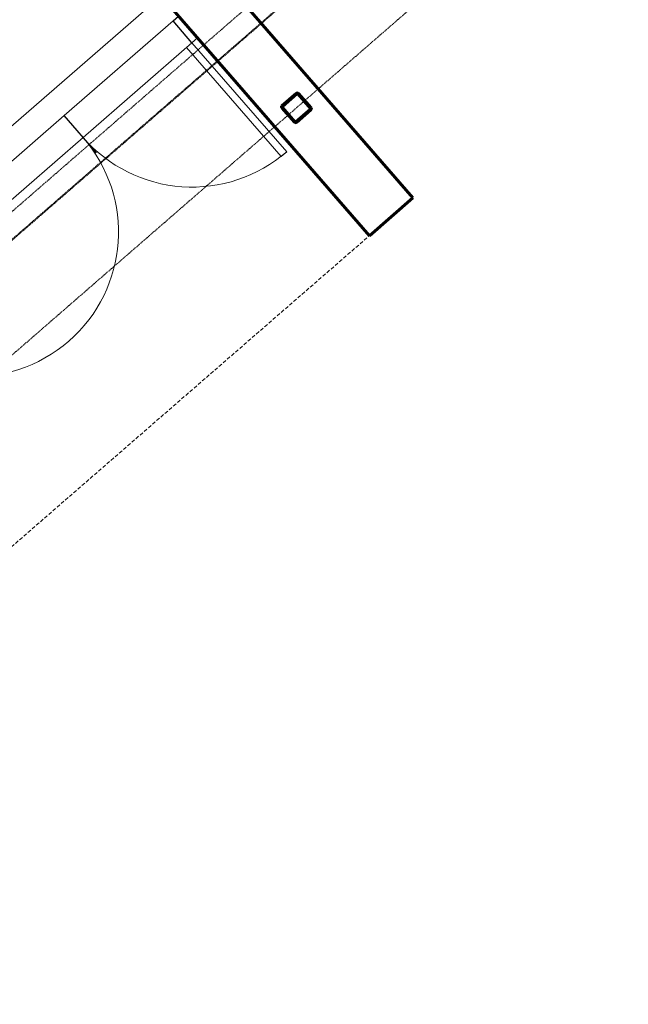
# Model space of a CAD drawing. Header units: millimetres. Extents: x 98667 to 994031, y -2704 to 533009.
# Tile 15 of 153: x 342527 to 346743, y 164600 to 171420. Entities that reach past the tile are written whole.
import ezdxf

# ---------------------------------------------------------------- set-up
doc = ezdxf.new("R2010")
doc.units = ezdxf.units.MM
for name, pattern in [('AP03000E0$0$DASHEDX2', [38.1, 25.4, -12.7]), ('AP03000E0$0$HIDDEN', [9.525, 6.35, -3.175]), ('AP03000E0$0$HIDDENX2', [19.05, 12.7, -6.35]), ('sp00000g0$0$CENTER', [50.8, 31.75, -6.35, 6.35, -6.35])]:
    doc.linetypes.add(name, pattern=pattern)
doc.layers.get('Defpoints').update_dxf_attribs({"color": 251})
for name, color, linetype, lineweight in [('AP03000E0$0$A-BRDG', 1, 'Continuous', 15), ('AP03000E0$0$A-BRDG-DOOR', 2, 'Continuous', 20), ('AP03000E0$0$A-BRDG-GLAZ-MULL', 3, 'Continuous', 30), ('AP03000E0$0$A-BRDG-OVHD', 2, 'AP03000E0$0$DASHEDX2', 20), ('AP03000E0$0$A-BRDG-WALL', 6, 'Continuous', 60), ('AP03000E0$0$A-FLOR-EDGE', 1, 'AP03000E0$0$HIDDENX2', 15), ('AP03000E0$0$A-WALL-FNSH', 1, 'Continuous', 15), ('AP03000E0$0$A-WALL-PATT', 5, 'Continuous', 15)]:
    doc.layers.add(name, color=color, linetype=linetype, lineweight=lineweight)
doc.layers.add('AP03000E0$0$A-Slab Edge Guide', color=55, linetype='Continuous', lineweight=15, plot=False)
doc.layers.add('sp00000g0$0$S-GRID', color=1, linetype='sp00000g0$0$CENTER')

msp = doc.modelspace()

# ---------------------------------------------------------------- linework, layer by layer
at = {"layer": 'AP03000E0$0$A-BRDG', "color": 251}
msp.add_line((343769.9, 171813.5), (340109.5, 168631.6), dxfattribs=at)
at = {"layer": 'AP03000E0$0$A-BRDG-DOOR', "color": 251}
for p, q in [((342834.7, 170755.4), (343589.4, 171411.4)), ((343589.4, 171411.4), (343720.6, 171260.5)), ((343720.6, 171260.5), (342965.9, 170604.4)), ((343682.9, 171227.7), (343720.6, 171260.5)), ((343720.6, 171260.5), (344376.7, 170505.8)), ((344339, 170473), (343682.9, 171227.7)), ((342834.7, 170755.4), (342080, 170099.3)), ((342797.1, 170722.7), (342834.7, 170755.4)), ((342211.2, 169948.4), (342965.9, 170604.4)), ((344376.7, 170505.8), (344339, 170473))]:
    msp.add_line(p, q, dxfattribs=at)
for centre, start, end in [((342211.2, 169948.4), 220.99999, 40.99998), ((343720.6, 171260.5), 220.99853, 311.00054)]:
    msp.add_arc(centre, 1000, start, end, dxfattribs=at)
at = {"layer": 'AP03000E0$0$A-BRDG-GLAZ-MULL', "color": 251}
for p, q in [((343589.4, 171411.4), (343627.1, 171444.2)), ((343720.6, 171260.5), (343589.4, 171411.4)), ((343627.1, 171444.2), (343758.4, 171293.3)), ((343758.4, 171293.3), (343720.6, 171260.5))]:
    msp.add_line(p, q, dxfattribs=at)
at = {"layer": 'AP03000E0$0$A-BRDG-OVHD', "color": 251}
msp.add_line((341779.3, 167168), (344949.1, 169923.5), dxfattribs=at)
at = {"layer": 'AP03000E0$0$A-BRDG-WALL', "color": 251}
for p, q in [((343873.3, 171770.8), (345251, 170185.9)), ((344949.1, 169923.5), (343571.4, 171508.4)), ((344343.7, 170823.2), (344444.3, 170910.6)), ((344346.8, 170819.6), (344447.4, 170907)), ((344454.2, 170906.6), (344541.6, 170806)), ((344457.8, 170909.7), (344545.2, 170809.1)), ((344430.2, 170709.1), (344342.8, 170809.7)), ((344433.8, 170712.3), (344346.4, 170812.9)), ((344541.1, 170799.2), (344440.6, 170711.8)), ((344544.3, 170795.6), (344443.7, 170708.2)), ((345251, 170185.9), (344949.1, 169923.5))]:
    msp.add_line(p, q, dxfattribs=at)
for centre, radius, start, end in [((344450.6, 170903.4), 9.56, 41.00001, 131.00001), ((344450.6, 170903.4), 4.78, 41.00001, 131.00001), ((344350, 170816), 9.56, 131.00001, 221.00001), ((344350, 170816), 4.78, 131.00001, 221.00001), ((344538, 170802.8), 4.78, 311.00001, 41.00001), ((344538, 170802.8), 9.56, 311.00001, 41.00001), ((344437.4, 170715.4), 9.56, 221.00001, 311.00001), ((344437.4, 170715.4), 4.78, 221.00001, 311.00001)]:
    msp.add_arc(centre, radius, start, end, dxfattribs=at)
at = {"layer": 'AP03000E0$0$A-FLOR-EDGE', "color": 251, "linetype": 'AP03000E0$0$HIDDEN'}
msp.add_line((338825.1, 166918.7), (427121, 243673.1), dxfattribs=at)
msp.add_arc((347083.6, 157067.9), 12854.6, 129.97545, 264.68571, dxfattribs=at)
at = {"layer": 'AP03000E0$0$A-Slab Edge Guide', "color": 251, "linetype": 'AP03000E0$0$HIDDEN'}
msp.add_line((339312, 166348.2), (427613, 243107.1), dxfattribs=at)
msp.add_arc((347083.6, 157067.9), 12104.6, 129.94419, 264.52342, dxfattribs=at)
at = {"layer": 'AP03000E0$0$A-WALL-FNSH', "color": 251, "linetype": 'AP03000E0$0$HIDDEN'}
for p, q in [((338919.3, 166808.4), (427216.1, 243563.7)), ((338922.5, 166804.6), (427219.4, 243559.9))]:
    msp.add_line(p, q, dxfattribs=at)
for radius, end in [(12709.6, 264.65546), (12704.6, 264.6544)]:
    msp.add_arc((347083.6, 157067.9), radius, 129.96942, end, dxfattribs=at)
at = {"layer": 'AP03000E0$0$A-WALL-PATT', "color": 251, "linetype": 'Continuous'}
for p, q in [((344448.2, 170912.7), (344503.7, 170856.9)), ((344361, 170838.3), (344364.4, 170834.9)), ((344389.8, 170863.3), (344393.2, 170859.9)), ((344404.3, 170875.8), (344407.6, 170872.4)), ((344433.1, 170900.9), (344436.5, 170897.5)), ((344346.6, 170825.7), (344350, 170822.3)), ((344508.6, 170770.9), (344512, 170767.5)), ((344537.4, 170796), (344540.8, 170792.6)), ((344450.9, 170720.8), (344454.3, 170717.4)), ((344465.4, 170733.4), (344468.7, 170730)), ((344494.2, 170758.4), (344497.6, 170755))]:
    msp.add_line(p, q, dxfattribs=at)
at = {"layer": 'Defpoints', "color": 251}
msp.add_line((343058.4, 170498.1), (342834.7, 170755.4), dxfattribs=at)
at = {"layer": 'sp00000g0$0$S-GRID', "color": 251}
msp.add_arc((347083.6, 157067.9), 12104.6, 129.94418, 264.52342, dxfattribs=at)

doc.saveas('drawing.dxf')
